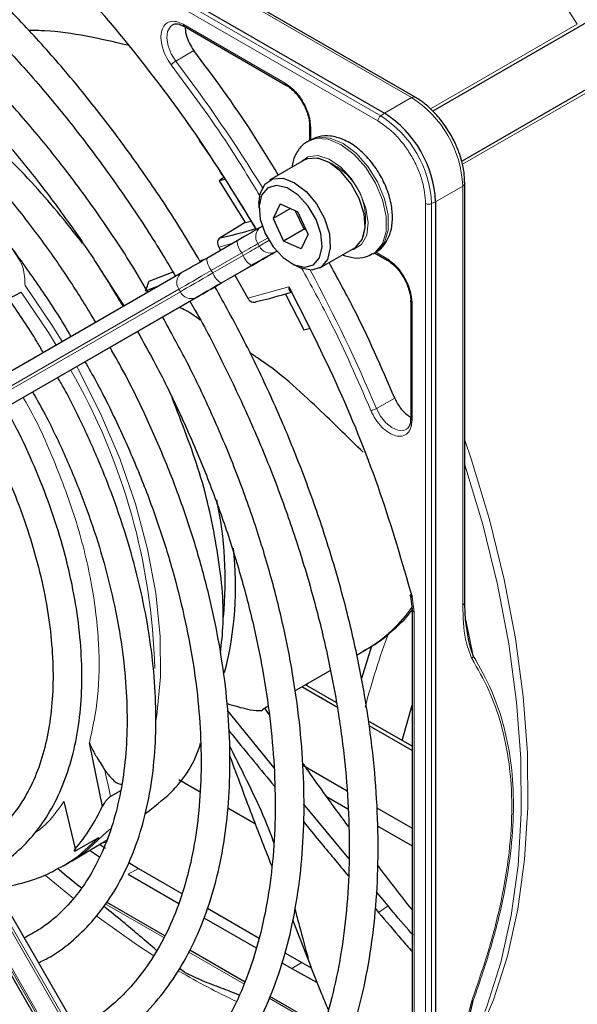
# Paper-space layout 'Blatt2' of a CAD drawing. Header units: millimetres. Extents: x 5 to 418, y 2 to 292.
# Tile 55 of 77: x 134 to 142, y 204 to 217. Entities that reach past the tile are written whole.
import ezdxf

# ---------------------------------------------------------------- set-up
doc = ezdxf.new("R2010")
doc.units = ezdxf.units.MM

psp = doc.layouts.new('Blatt2')

# ---------------------------------------------------------------- linework, layer by layer
at = {"color": 7, "linetype": 'Continuous', "lineweight": 18}
for p, q in [((139.331, 216.121), (123.761, 225.109)), ((139.293, 216.05), (123.722, 225.038)), ((134.733, 219.275), (139.759, 216.373)), ((136.597, 217.388), (138.006, 216.575)), ((140.019, 216.217), (142.053, 217.391)), ((136.743, 217.027), (136.493, 216.878)), ((142.495, 216.624), (140.462, 215.45)), ((139.759, 216.373), (139.383, 216.156)), ((139.383, 216.156), (139.331, 216.121)), ((138.364, 215.954), (138.364, 215.784)), ((140.09, 214.931), (140.466, 215.148)), ((140.466, 215.148), (140.466, 209.343)), ((139.953, 196.926), (139.953, 214.906)), ((140.034, 214.904), (140.09, 214.931)), ((140.034, 196.924), (140.034, 214.904)), ((137.271, 214.351), (137.089, 214.302)), ((137.764, 214.427), (137.63, 214.35)), ((137.63, 214.35), (137.65, 214.316)), ((137.65, 214.316), (137.784, 214.393)), ((137.406, 214.221), (136.985, 213.978)), ((137.005, 213.943), (137.426, 214.186)), ((137.426, 214.186), (137.406, 214.221)), ((137.89, 214.246), (137.868, 214.233)), ((139.259, 214.234), (139.406, 214.15)), ((137.542, 214.045), (137.122, 213.802)), ((136.985, 213.978), (137.005, 213.943)), ((137.49, 213.594), (138.059, 213.753)), ((136.537, 213.719), (131.741, 210.949)), ((131.761, 210.915), (136.557, 213.684)), ((136.557, 213.684), (136.537, 213.719)), ((136.774, 213.602), (131.978, 210.832)), ((139.764, 213.529), (139.764, 211.902)), ((139.271, 212.067), (139.524, 212.209)), ((139.765, 209.456), (139.793, 209.242)), ((139.793, 209.242), (139.793, 202.773)), ((140.511, 209.14), (140.613, 208.64)), ((131.978, 208.704), (136.774, 200.398)), ((136.802, 200.414), (132.006, 208.721)), ((131.741, 208.567), (136.537, 200.261)), ((136.557, 200.272), (131.761, 208.579)), ((135.535, 206.196), (135.591, 206.243)), ((134.688, 205.598), (135.079, 205.276)), ((135.976, 205.695), (135.835, 205.614)), ((136.327, 204.736), (135.517, 205.204)), ((139.301, 205.085), (139.432, 205.175)), ((137.436, 204.096), (136.674, 204.536)), ((138.239, 204.389), (138.098, 204.308)), ((138.392, 203.544), (137.785, 203.895))]:
    psp.add_line(p, q, dxfattribs=at)
at = {"color": 7, "linetype": 'Continuous', "lineweight": 25}
for p, q in [((123.813, 225.144), (139.383, 216.156)), ((139.809, 216.378), (134.782, 219.28)), ((143.47, 218.16), (140.051, 216.186)), ((140.452, 215.494), (143.87, 217.467)), ((136.609, 217.361), (138.018, 216.547)), ((138.347, 215.979), (138.347, 215.78)), ((138.355, 215.785), (138.326, 215.768)), ((138.271, 215.505), (137.79, 215.228)), ((137.16, 215.266), (137.095, 215.218)), ((137.177, 215.238), (137.095, 215.218)), ((137.095, 215.218), (137.456, 214.642)), ((140.496, 215.19), (140.496, 215.189)), ((140.496, 209.384), (140.496, 215.189)), ((137.645, 214.907), (137.645, 214.842)), ((137.938, 214.9), (137.84, 214.698)), ((137.938, 214.9), (138.181, 214.792)), ((140.09, 214.931), (140.09, 196.951)), ((138.081, 214.837), (137.84, 214.698)), ((138.269, 214.549), (138.148, 214.807)), ((138.327, 214.48), (138.181, 214.792)), ((137.456, 214.642), (137.106, 214.429)), ((137.456, 214.642), (137.537, 214.662)), ((137.668, 214.58), (137.69, 214.593)), ((137.84, 214.698), (137.986, 214.386)), ((138.285, 214.57), (138.269, 214.549)), ((138.269, 214.549), (137.986, 214.386)), ((138.327, 214.48), (138.229, 214.277)), ((138.301, 214.535), (138.269, 214.549)), ((136.922, 214.149), (137.342, 214.392)), ((137.089, 214.302), (137.113, 214.259)), ((138.229, 214.277), (137.986, 214.386)), ((138.49, 214.015), (138.971, 214.293)), ((139.226, 214.21), (139.255, 214.226)), ((139.247, 214.221), (139.418, 214.122)), ((137.127, 213.806), (137.548, 214.049)), ((138.083, 214.083), (138.14, 214.05)), ((131.778, 211.179), (136.574, 213.948)), ((135.78, 213.489), (135.435, 214.014)), ((136.453, 213.956), (136.122, 213.825)), ((137.31, 213.911), (137.49, 213.594)), ((136.076, 213.694), (136.267, 213.771)), ((132.006, 210.849), (136.802, 213.618)), ((134.178, 213.584), (134.352, 213.679)), ((138.01, 213.657), (138.266, 213.155)), ((139.747, 213.554), (139.747, 211.926)), ((138.266, 213.155), (138.341, 213.175)), ((139.745, 211.927), (139.745, 211.913)), ((139.741, 209.469), (139.764, 209.282)), ((139.764, 209.283), (139.764, 202.814)), ((136.868, 200.452), (132.072, 208.759)), ((138.997, 208.649), (139.13, 208.725)), ((139.205, 208.775), (139.064, 208.323)), ((139.105, 208.712), (139.13, 208.725)), ((131.712, 208.551), (136.508, 200.244)), ((138.143, 208.156), (138.632, 208.438)), ((138.725, 207.93), (138.238, 208.211)), ((138.715, 207.992), (138.288, 208.239)), ((138.31, 208.252), (138.31, 208.226)), ((137.699, 207.9), (137.77, 207.941)), ((137.787, 207.828), (137.728, 207.916)), ((137.855, 207.088), (137.214, 207.875)), ((139.764, 207.387), (139.162, 207.734)), ((139.764, 207.33), (139.173, 207.671)), ((135.477, 206.552), (135.298, 207.432)), ((136.827, 207.396), (136.839, 207.403)), ((138.252, 207.125), (138.865, 206.771)), ((136.535, 206.924), (136.832, 206.753)), ((135.726, 206.771), (135.589, 206.689)), ((138.582, 206.689), (138.877, 206.519)), ((134.945, 206.623), (135.101, 205.964)), ((137.213, 206.533), (137.597, 206.311)), ((138.889, 205.831), (138.264, 206.59)), ((139.276, 206.534), (139.764, 206.252)), ((139.289, 206.281), (139.764, 206.007)), ((135.121, 205.948), (135.43, 206.124)), ((135.06, 205.801), (135.542, 206.092)), ((135.438, 206.03), (135.52, 205.976)), ((135.3, 205.946), (135.437, 205.856)), ((134.939, 205.73), (134.889, 205.702)), ((134.939, 205.73), (135.023, 205.779)), ((135.023, 205.779), (135.06, 205.801)), ((135.843, 205.774), (135.976, 205.695)), ((135.835, 205.614), (136.534, 205.21)), ((135.976, 205.695), (136.579, 205.348)), ((135.188, 205.426), (135.166, 205.439)), ((139.432, 205.175), (139.272, 205.368)), ((136.341, 204.761), (135.534, 205.227)), ((136.933, 205.143), (137.649, 204.73)), ((139.254, 205.142), (139.301, 205.085)), ((136.884, 205.008), (137.606, 204.592)), ((137.447, 204.122), (136.687, 204.561)), ((138.005, 204.524), (138.239, 204.389)), ((137.961, 204.386), (138.098, 204.308)), ((138.239, 204.389), (138.369, 204.315)), ((136.618, 204.252), (136.543, 204.306)), ((136.618, 204.252), (136.625, 204.248)), ((138.098, 204.308), (138.443, 204.118)), ((138.533, 203.496), (137.796, 203.921)), ((140.557, 203.621), (140.613, 203.864))]:
    psp.add_line(p, q, dxfattribs=at)
at = {"color": 7, "linetype": 'Continuous', "lineweight": 18, "flags": 128}
for points in [[(142.053, 217.391), (141.559, 218.165), (141.034, 218.912), (140.481, 219.626), (139.903, 220.304), (139.303, 220.941), (138.686, 221.534), (138.055, 222.079), (137.413, 222.573), (136.765, 223.013), (136.115, 223.396), (135.466, 223.719), (134.969, 223.927)], [(136.493, 216.878), (136.43, 216.98), (136.387, 217.09), (136.371, 217.197), (136.381, 217.288), (136.418, 217.356), (136.456, 217.385)], [(138.33, 215.771), (138.438, 215.807), (138.603, 215.796), (138.782, 215.72), (138.961, 215.586), (139.125, 215.403), (139.26, 215.187), (139.357, 214.955), (139.407, 214.726), (139.406, 214.518), (139.354, 214.348), (139.256, 214.229), (139.223, 214.207)], [(139.255, 214.226), (139.285, 214.246), (139.383, 214.364), (139.434, 214.534), (139.435, 214.742), (139.385, 214.972), (139.288, 215.204), (139.153, 215.42), (138.989, 215.602), (138.811, 215.737), (138.632, 215.812), (138.467, 215.823), (138.355, 215.785)], [(138.915, 214.261), (138.953, 214.269), (139.067, 214.338), (139.137, 214.466), (139.158, 214.64), (139.127, 214.842), (139.048, 215.051), (138.928, 215.247), (138.779, 215.409), (138.618, 215.52), (138.459, 215.571), (138.32, 215.554), (138.215, 215.473)], [(137.63, 214.35), (137.609, 214.338), (137.586, 214.325), (137.56, 214.31), (137.532, 214.294), (137.503, 214.276), (137.471, 214.259), (137.439, 214.24), (137.406, 214.221)], [(137.426, 214.186), (137.459, 214.205), (137.491, 214.224), (137.523, 214.242), (137.552, 214.259), (137.58, 214.275), (137.606, 214.29), (137.629, 214.303), (137.65, 214.316)], [(136.985, 213.978), (136.919, 213.939), (136.854, 213.902), (136.792, 213.866), (136.733, 213.832), (136.677, 213.8), (136.626, 213.77), (136.579, 213.743), (136.537, 213.719)], [(136.557, 213.684), (136.599, 213.708), (136.646, 213.736), (136.697, 213.765), (136.753, 213.797), (136.812, 213.832), (136.874, 213.868), (136.939, 213.905), (137.005, 213.943)], [(134.922, 212.994), (134.792, 213.203), (134.406, 213.768)], [(134.352, 213.679), (134.73, 213.119), (134.837, 212.945)], [(136.219, 207.732), (136.232, 207.817), (136.282, 208.347), (136.277, 208.913), (136.216, 209.506), (136.102, 210.118), (135.935, 210.743), (135.717, 211.372), (135.452, 211.997), (135.142, 212.61), (135.122, 212.648)], [(139.691, 211.781), (139.647, 211.763), (139.57, 211.765), (139.486, 211.801), (139.402, 211.869), (139.328, 211.961), (139.271, 212.067)], [(140.496, 211.627), (140.583, 211.367), (140.836, 210.529), (141.041, 209.698), (141.197, 208.878), (141.304, 208.076), (141.361, 207.295), (141.367, 206.54), (141.323, 205.816), (141.229, 205.128), (141.085, 204.478), (140.892, 203.872), (140.651, 203.313), (140.495, 203.02)], [(140.773, 203.712), (140.8, 203.783), (140.993, 204.391), (141.138, 205.042), (141.232, 205.733), (141.277, 206.459), (141.27, 207.216), (141.213, 207.999), (141.106, 208.805), (140.949, 209.626), (140.743, 210.46), (140.496, 211.283)], [(135.43, 206.124), (135.136, 205.859), (134.939, 205.73)], [(135.06, 205.801), (135.238, 205.922), (135.535, 206.196)], [(135.54, 206.06), (135.458, 206.04), (135.454, 206.039)], [(135.403, 205.027), (135.948, 204.641), (136.188, 204.485)]]:
    psp.add_lwpolyline(points, dxfattribs=at)
at = {"color": 7, "linetype": 'Continuous', "lineweight": 25, "flags": 128}
for points in [[(139.809, 216.378), (139.809, 216.378), (139.811, 216.377)], [(139.075, 214.409), (139.114, 214.569), (139.1, 214.764), (139.034, 214.974), (138.924, 215.176), (138.78, 215.348), (138.619, 215.472), (138.459, 215.533), (138.316, 215.525), (138.271, 215.505)], [(137.645, 214.907), (137.66, 215.038), (137.725, 215.173), (137.835, 215.248), (137.978, 215.255), (138.139, 215.194), (138.299, 215.071), (138.443, 214.899), (138.554, 214.697), (138.62, 214.487), (138.633, 214.291), (138.594, 214.131), (138.594, 214.131)], [(138.485, 214.155), (138.521, 214.305), (138.504, 214.49), (138.436, 214.686), (138.326, 214.871), (138.186, 215.022), (138.034, 215.121), (137.888, 215.155), (137.766, 215.121), (137.682, 215.023), (137.646, 214.873), (137.663, 214.688), (137.731, 214.491), (137.841, 214.307), (137.981, 214.156), (138.133, 214.057), (138.279, 214.023), (138.401, 214.057), (138.485, 214.155)], [(137.342, 214.392), (137.39, 214.42), (137.437, 214.447), (137.482, 214.473), (137.525, 214.497), (137.566, 214.521), (137.603, 214.542), (137.637, 214.562), (137.668, 214.58)], [(138.971, 214.293), (138.986, 214.302), (139.075, 214.409)], [(137.868, 214.233), (137.837, 214.216), (137.803, 214.196), (137.766, 214.174), (137.725, 214.151), (137.682, 214.126), (137.637, 214.1), (137.59, 214.073), (137.542, 214.045)], [(137.548, 214.049), (137.6, 214.078), (137.65, 214.107), (137.698, 214.135), (137.744, 214.162), (137.787, 214.187), (137.827, 214.21), (137.863, 214.231), (137.896, 214.249)], [(136.574, 213.948), (136.606, 213.967), (136.643, 213.988), (136.683, 214.011), (136.726, 214.036), (136.772, 214.062), (136.82, 214.09), (136.87, 214.119), (136.922, 214.149)], [(138.594, 214.131), (138.505, 214.025), (138.377, 213.983), (138.223, 214.01), (138.14, 214.05)], [(137.122, 213.802), (137.07, 213.773), (137.02, 213.744), (136.972, 213.716), (136.926, 213.69), (136.883, 213.665), (136.843, 213.642), (136.806, 213.621), (136.774, 213.602)], [(136.802, 213.618), (136.833, 213.636), (136.867, 213.655), (136.904, 213.677), (136.944, 213.7), (136.987, 213.725), (137.033, 213.751), (137.079, 213.778), (137.127, 213.806)], [(139.63, 207.464), (139.704, 207.744), (139.764, 207.954)]]:
    psp.add_lwpolyline(points, dxfattribs=at)
at = {"color": 7, "linetype": 'Continuous', "lineweight": 18}
for centre, radius, start, end in [((118.901, 203.531), 22.082, 31.6747, 37.1862), ((139.789, 216.332), 0.0503, 65.6929, 125.6176), ((138.931, 215.078), 1.537, 2.6055, 57.3945), ((139.386, 216.045), 0.0932, 125.6892, 177.1989), ((138.509, 214.834), 1.527, 2.6055, 57.3945), ((138.252, 214.686), 0.869, 342.0934, 77.9013), ((140.446, 215.194), 0.0503, 294.3747, 354.3052), ((139.996, 214.989), 0.0932, 242.8052, 294.3071), ((137.766, 214.446), 0.166, 126.3512, 215.1851), ((137.634, 214.403), 0.292, 182.2032, 218.6037), ((137.801, 214.385), 0.166, 204.8163, 293.6431), ((137.698, 214.293), 0.292, 201.4008, 237.7898), ((137.214, 214.16), 0.292, 182.2032, 218.6037), ((136.672, 213.814), 0.166, 126.3512, 215.1851), ((137.277, 214.05), 0.292, 201.4008, 237.7898), ((118.915, 203.504), 22.083, 22.8139, 28.326), ((136.707, 213.754), 0.166, 204.8163, 293.6431), ((127.475, 208.238), 8.73, 1.4751, 29.9716), ((140.446, 209.389), 0.0503, 294.3747, 354.3052), ((138.13, 210.435), 1.98, 300.313, 325.9586), ((150.365, 204.938), 11.641, 159.7667, 165.1204), ((160.223, 212.03), 25.206, 191.3822, 192.2327), ((141.74, 213.144), 10.285, 239.6127, 244.6357)]:
    psp.add_arc(centre, radius, start, end, dxfattribs=at)
at = {"color": 7, "linetype": 'Continuous', "lineweight": 25}
for centre, radius, start, end in [((138.555, 214.861), 1.537, 2.6055, 57.3945), ((119.366, 203.787), 21.179, 30.5271, 34.486), ((135.636, 221.079), 6.81, 282.4633, 286.7719), ((135.973, 220.482), 7.126, 283.2527, 287.311), ((131.692, 209.683), 5.485, 354.6955, 11.7507), ((132.57, 209.606), 4.752, 345.3744, 6.3356), ((133.146, 207.624), 2.565, 319.6629, 335.3009)]:
    psp.add_arc(centre, radius, start, end, dxfattribs=at)
for points, knots in [([(136.833, 214.098), (136.749, 214.241), (136.522, 214.628), (136.117, 215.237), (135.625, 215.922), (135.108, 216.576), (134.568, 217.198), (134.01, 217.783), (133.436, 218.328), (132.849, 218.832), (132.252, 219.289), (131.649, 219.699), (131.042, 220.058), (130.435, 220.365), (129.832, 220.618), (129.234, 220.815), (128.647, 220.954), (128.073, 221.036), (127.516, 221.058), (126.979, 221.022), (126.466, 220.928), (125.98, 220.773), (125.6, 220.609), (125.395, 220.477), (125.331, 220.436)], [0, 0, 0, 0, 0.027836, 0.075404, 0.122977, 0.170555, 0.218143, 0.265742, 0.313355, 0.360985, 0.408634, 0.456301, 0.503986, 0.551687, 0.599395, 0.647094, 0.694763, 0.742373, 0.789887, 0.837268, 0.884487, 0.931535, 0.978434, 1, 1, 1, 1]), ([(125.531, 220.089), (125.587, 220.127), (125.777, 220.25), (126.131, 220.403), (126.591, 220.547), (127.079, 220.631), (127.59, 220.659), (128.12, 220.629), (128.668, 220.542), (129.23, 220.399), (129.802, 220.201), (130.383, 219.947), (130.969, 219.641), (131.555, 219.283), (132.14, 218.875), (132.719, 218.42), (133.29, 217.92), (133.848, 217.378), (134.391, 216.797), (134.915, 216.18), (135.418, 215.531), (135.895, 214.852), (136.252, 214.306), (136.439, 213.981), (136.487, 213.898)], [0, 0, 0, 0, 0.02099, 0.069851, 0.118688, 0.167389, 0.215899, 0.264215, 0.312366, 0.360395, 0.408346, 0.456251, 0.504137, 0.552018, 0.599903, 0.6478, 0.695711, 0.743637, 0.791578, 0.839533, 0.887498, 0.935471, 0.983451, 1, 1, 1, 1]), ([(136.108, 213.679), (136.021, 213.826), (135.799, 214.201), (135.408, 214.78), (134.943, 215.414), (134.452, 216.016), (133.941, 216.584), (133.411, 217.114), (132.868, 217.604), (132.313, 218.049), (131.75, 218.447), (131.183, 218.796), (130.615, 219.092), (130.049, 219.334), (129.49, 219.521), (128.94, 219.65), (128.403, 219.721), (127.884, 219.733), (127.386, 219.685), (126.911, 219.581), (126.468, 219.412), (126.181, 219.279), (126.053, 219.187), (126.052, 219.187)], [0, 0, 0, 0, 0.032875, 0.083822, 0.134775, 0.185738, 0.236713, 0.287705, 0.338718, 0.389753, 0.440814, 0.491899, 0.543005, 0.594125, 0.645237, 0.696311, 0.747305, 0.798171, 0.848856, 0.899324, 0.949573, 0.99965, 1, 1, 1, 1]), ([(126.256, 218.833), (126.324, 218.877), (126.515, 219), (126.864, 219.142), (127.298, 219.264), (127.759, 219.325), (128.241, 219.33), (128.743, 219.278), (129.259, 219.169), (129.789, 219.004), (130.327, 218.784), (130.872, 218.511), (131.418, 218.186), (131.963, 217.811), (132.503, 217.388), (133.034, 216.92), (133.552, 216.411), (134.055, 215.863), (134.539, 215.28), (135, 214.665), (135.411, 214.065), (135.654, 213.661), (135.763, 213.48)], [0, 0, 0, 0, 0.02882, 0.081368, 0.133858, 0.186143, 0.238166, 0.289941, 0.341521, 0.392971, 0.444344, 0.49568, 0.547008, 0.598338, 0.649681, 0.701044, 0.752426, 0.803828, 0.855246, 0.906678, 0.95812, 1, 1, 1, 1]), ([(137.602, 214.56), (137.391, 214.906), (136.947, 215.635), (136.189, 216.681), (135.362, 217.7), (134.773, 218.308), (134.48, 218.611)], [0, 0, 0, 0, 0.23192, 0.488446, 0.744971, 1, 1, 1, 1]), ([(135.385, 213.261), (135.276, 213.441), (135.04, 213.83), (134.641, 214.401), (134.2, 214.974), (133.735, 215.515), (133.252, 216.019), (132.752, 216.484), (132.241, 216.905), (131.72, 217.279), (131.195, 217.605), (130.669, 217.878), (130.145, 218.096), (129.627, 218.259), (129.12, 218.363), (128.628, 218.409), (128.154, 218.396), (127.702, 218.324), (127.279, 218.19), (126.97, 218.056), (126.815, 217.949), (126.78, 217.925)], [0, 0, 0, 0, 0.047335, 0.102503, 0.157679, 0.212871, 0.268083, 0.323322, 0.378591, 0.433894, 0.489232, 0.544601, 0.599988, 0.65536, 0.710671, 0.765857, 0.820841, 0.875554, 0.929964, 0.984107, 1, 1, 1, 1]), ([(126.979, 217.58), (127.076, 217.638), (127.287, 217.766), (127.652, 217.896), (128.061, 217.983), (128.496, 218.011), (128.951, 217.983), (129.422, 217.897), (129.907, 217.756), (130.401, 217.56), (130.902, 217.31), (131.404, 217.008), (131.906, 216.657), (132.401, 216.259), (132.887, 215.816), (133.36, 215.332), (133.815, 214.812), (134.251, 214.258), (134.658, 213.674), (134.922, 213.273), (135.04, 213.063), (135.04, 213.062)], [0, 0, 0, 0, 0.047732, 0.104951, 0.162001, 0.218715, 0.275061, 0.331102, 0.386935, 0.442647, 0.498302, 0.553942, 0.609585, 0.665249, 0.720938, 0.776655, 0.832397, 0.88816, 0.943939, 0.999729, 1, 1, 1, 1]), ([(135.826, 217.098), (135.444, 217.188), (134.987, 217.294), (134.532, 217.303), (134.458, 217.304)], [0, 0, 0, 0, 0.836432, 1, 1, 1, 1]), ([(136.458, 217.381), (136.465, 217.386), (136.485, 217.399), (136.537, 217.395), (136.587, 217.371), (136.609, 217.36)], [0, 0, 0, 0, 0.2164, 0.647017, 1, 1, 1, 1]), ([(136.628, 217.349), (136.627, 217.343), (136.622, 217.308), (136.639, 217.229), (136.678, 217.122), (136.721, 217.058), (136.743, 217.027)], [0, 0, 0, 0, 0.0689237, 0.3792825, 0.6896412, 1, 1, 1, 1]), ([(134.658, 212.842), (134.629, 212.893), (134.488, 213.137), (134.206, 213.555), (133.813, 214.088), (133.394, 214.589), (132.956, 215.055), (132.501, 215.481), (132.034, 215.863), (131.559, 216.199), (131.078, 216.485), (130.597, 216.719), (130.12, 216.897), (129.651, 217.017), (129.194, 217.079), (128.755, 217.081), (128.336, 217.025), (127.946, 216.906), (127.668, 216.786), (127.532, 216.689), (127.505, 216.67)], [0, 0, 0, 0, 0.0159769, 0.076619, 0.137271, 0.197942, 0.2586412, 0.3193773, 0.3801581, 0.4409891, 0.5018709, 0.5627956, 0.6237359, 0.6846297, 0.74539, 0.8059018, 0.8660482, 0.9257629, 0.9850862, 1, 1, 1, 1]), ([(137.915, 215.3), (137.794, 215.5), (137.431, 216.099), (137.018, 216.656), (136.743, 217.027)], [0, 0, 0, 0, 0.333109, 1, 1, 1, 1]), ([(135.203, 214.357), (134.971, 214.647), (134.497, 215.241), (133.694, 215.985), (133.132, 216.348), (132.851, 216.529)], [0, 0, 0, 0, 0.322443, 0.661221, 1, 1, 1, 1]), ([(138.018, 216.547), (138.022, 216.546), (138.03, 216.542), (138.04, 216.547), (138.046, 216.549)], [0, 0, 0, 0, 0.482293, 1, 1, 1, 1]), ([(138.021, 216.544), (138.042, 216.532), (138.083, 216.505), (138.15, 216.441), (138.207, 216.371), (138.239, 216.32), (138.25, 216.301)], [0, 0, 0, 0, 0.2443032, 0.5008541, 0.825035, 1, 1, 1, 1]), ([(140.296, 215.866), (140.251, 215.938), (140.187, 216.038), (140.076, 216.166), (139.978, 216.26), (139.883, 216.336), (139.825, 216.366), (139.809, 216.375)], [0, 0, 0, 0, 0.3356827, 0.4702489, 0.69001, 0.912206, 1, 1, 1, 1]), ([(138.25, 216.301), (138.275, 216.251), (138.311, 216.18), (138.337, 216.078), (138.348, 216.015), (138.345, 215.979), (138.345, 215.969)], [0, 0, 0, 0, 0.440805, 0.613959, 0.88685, 1, 1, 1, 1]), ([(138.347, 215.978), (138.347, 215.982), (138.349, 215.991), (138.357, 215.998), (138.362, 216.001)], [0, 0, 0, 0, 0.482332, 1, 1, 1, 1]), ([(139.249, 214.229), (139.263, 214.235), (139.326, 214.262), (139.407, 214.362), (139.477, 214.514), (139.501, 214.699), (139.481, 214.907), (139.414, 215.128), (139.305, 215.342), (139.163, 215.535), (138.994, 215.693), (138.815, 215.799), (138.638, 215.847), (138.479, 215.844), (138.394, 215.8), (138.355, 215.78)], [0, 0, 0, 0, 0.020926, 0.097604, 0.173528, 0.254016, 0.339975, 0.427864, 0.515563, 0.603442, 0.692189, 0.782724, 0.863809, 0.939448, 1, 1, 1, 1]), ([(140.493, 215.19), (140.492, 215.24), (140.49, 215.335), (140.458, 215.481), (140.412, 215.626), (140.358, 215.754), (140.313, 215.835), (140.296, 215.866)], [0, 0, 0, 0, 0.229884, 0.443951, 0.63112, 0.859055, 1, 1, 1, 1]), ([(138.333, 215.767), (138.323, 215.763), (138.262, 215.738), (138.183, 215.642), (138.117, 215.523), (138.107, 215.437), (138.103, 215.409)], [0, 0, 0, 0, 0.077899, 0.451637, 0.81994, 1, 1, 1, 1]), ([(137.106, 214.429), (137.098, 214.423), (137.081, 214.409), (137.07, 214.376), (137.072, 214.337), (137.083, 214.314), (137.089, 214.302)], [0, 0, 0, 0, 0.243701, 0.495029, 0.749466, 1, 1, 1, 1]), ([(138.798, 214.193), (138.852, 214.177), (138.96, 214.144), (139.108, 214.152), (139.186, 214.195), (139.218, 214.212)], [0, 0, 0, 0, 0.375834, 0.748477, 1, 1, 1, 1]), ([(136.889, 214.13), (136.884, 214.128), (136.864, 214.119), (136.843, 214.112), (136.828, 214.106)], [0, 0, 0, 0, 0.264203, 1, 1, 1, 1]), ([(139.524, 212.209), (139.341, 212.633), (139.065, 213.269), (138.728, 213.883), (138.615, 214.088)], [0, 0, 0, 0, 0.6667924, 1, 1, 1, 1]), ([(139.418, 214.122), (139.422, 214.121), (139.43, 214.117), (139.441, 214.122), (139.446, 214.124)], [0, 0, 0, 0, 0.482292, 1, 1, 1, 1]), ([(139.421, 214.119), (139.442, 214.107), (139.483, 214.08), (139.55, 214.016), (139.607, 213.946), (139.639, 213.895), (139.65, 213.876)], [0, 0, 0, 0, 0.244302, 0.500853, 0.825035, 1, 1, 1, 1]), ([(136.076, 213.694), (136.082, 213.71), (136.097, 213.754), (136.112, 213.798), (136.122, 213.825)], [0, 0, 0, 0, 0.37225, 1, 1, 1, 1]), ([(136.773, 200.616), (136.796, 200.627), (136.969, 200.71), (137.263, 200.918), (137.65, 201.241), (137.998, 201.621), (138.308, 202.048), (138.579, 202.523), (138.809, 203.043), (138.996, 203.605), (139.139, 204.205), (139.238, 204.841), (139.292, 205.509), (139.3, 206.205), (139.263, 206.925), (139.181, 207.664), (139.055, 208.419), (138.885, 209.186), (138.672, 209.961), (138.418, 210.739), (138.124, 211.516), (137.791, 212.287), (137.431, 213.036), (137.165, 213.519), (137.036, 213.753)], [0, 0, 0, 0, 0.007022, 0.053817, 0.1006, 0.147436, 0.194392, 0.241503, 0.288773, 0.336184, 0.383702, 0.431293, 0.478928, 0.526583, 0.57424, 0.62189, 0.669527, 0.71715, 0.764759, 0.812355, 0.859941, 0.907518, 0.955089, 1, 1, 1, 1]), ([(138.059, 213.753), (138.059, 213.741), (138.058, 213.721), (138.066, 213.698), (138.076, 213.684), (138.087, 213.681), (138.093, 213.68)], [0, 0, 0, 0, 0.336127, 0.560864, 0.79606, 1, 1, 1, 1]), ([(138.059, 213.753), (138.296, 213.284), (138.771, 212.345), (139.346, 210.897), (139.626, 209.936), (139.765, 209.456)], [0, 0, 0, 0, 0.333214, 0.666775, 1, 1, 1, 1]), ([(139.65, 213.876), (139.675, 213.826), (139.711, 213.755), (139.737, 213.653), (139.748, 213.59), (139.745, 213.554), (139.745, 213.544)], [0, 0, 0, 0, 0.440805, 0.61396, 0.88685, 1, 1, 1, 1]), ([(136.688, 213.552), (136.713, 213.51), (136.879, 213.227), (137.155, 212.687), (137.511, 211.937), (137.828, 211.177), (138.107, 210.415), (138.345, 209.653), (138.543, 208.897), (138.698, 208.151), (138.81, 207.419), (138.878, 206.705), (138.902, 206.014), (138.882, 205.35), (138.818, 204.716), (138.712, 204.116), (138.563, 203.553), (138.372, 203.031), (138.142, 202.551), (137.872, 202.117), (137.565, 201.73), (137.221, 201.395), (136.89, 201.137), (136.662, 201.014), (136.572, 200.966)], [0, 0, 0, 0, 0.008469, 0.056451, 0.10443, 0.152403, 0.200367, 0.248319, 0.296256, 0.344176, 0.392077, 0.439959, 0.487821, 0.535666, 0.5835, 0.631333, 0.679178, 0.72706, 0.775013, 0.82308, 0.871307, 0.919731, 0.968362, 1, 1, 1, 1]), ([(137.49, 213.594), (137.497, 213.583), (137.511, 213.562), (137.543, 213.542), (137.577, 213.534), (137.597, 213.542), (137.607, 213.546)], [0, 0, 0, 0, 0.250494, 0.503104, 0.754115, 1, 1, 1, 1]), ([(139.747, 213.553), (139.747, 213.557), (139.749, 213.566), (139.757, 213.573), (139.762, 213.576)], [0, 0, 0, 0, 0.482335, 1, 1, 1, 1]), ([(136.833, 213.29), (136.769, 213.337), (136.679, 213.404), (136.573, 213.453), (136.541, 213.467)], [0, 0, 0, 0, 0.705951, 1, 1, 1, 1]), ([(136.048, 201.872), (136.165, 201.938), (136.417, 202.081), (136.765, 202.367), (137.097, 202.712), (137.391, 203.109), (137.646, 203.552), (137.859, 204.04), (138.03, 204.57), (138.156, 205.139), (138.238, 205.742), (138.275, 206.376), (138.266, 207.036), (138.212, 207.718), (138.113, 208.418), (137.97, 209.131), (137.784, 209.854), (137.556, 210.58), (137.288, 211.307), (136.98, 212.029), (136.656, 212.707), (136.419, 213.136), (136.31, 213.334)], [0, 0, 0, 0, 0.0428388, 0.0928269, 0.1428555, 0.1930222, 0.2433853, 0.2939563, 0.34471, 0.395602, 0.4465849, 0.4976182, 0.5486722, 0.5997233, 0.6507613, 0.7017819, 0.7527842, 0.8037694, 0.8547399, 0.9056985, 0.9566489, 1, 1, 1, 1]), ([(135.962, 213.133), (136.047, 212.981), (136.26, 212.602), (136.562, 211.98), (136.87, 211.274), (137.138, 210.564), (137.367, 209.853), (137.555, 209.148), (137.7, 208.452), (137.803, 207.771), (137.861, 207.109), (137.876, 206.47), (137.847, 205.859), (137.774, 205.279), (137.659, 204.734), (137.502, 204.229), (137.304, 203.765), (137.068, 203.346), (136.794, 202.973), (136.482, 202.651), (136.171, 202.398), (135.952, 202.278), (135.86, 202.228)], [0, 0, 0, 0, 0.034641, 0.086177, 0.137706, 0.189224, 0.240727, 0.292212, 0.343673, 0.39511, 0.44652, 0.497904, 0.549267, 0.600618, 0.651971, 0.70335, 0.754795, 0.806361, 0.858115, 0.910117, 0.962397, 1, 1, 1, 1]), ([(135.321, 203.131), (135.401, 203.173), (135.609, 203.282), (135.909, 203.519), (136.221, 203.834), (136.494, 204.201), (136.728, 204.614), (136.921, 205.071), (137.071, 205.57), (137.176, 206.106), (137.236, 206.676), (137.251, 207.274), (137.22, 207.897), (137.144, 208.539), (137.024, 209.196), (136.86, 209.863), (136.654, 210.535), (136.408, 211.207), (136.121, 211.874), (135.847, 212.446), (135.655, 212.786), (135.583, 212.914)], [0, 0, 0, 0, 0.033446, 0.087411, 0.141399, 0.195552, 0.249964, 0.304656, 0.359593, 0.414709, 0.469936, 0.525219, 0.580517, 0.635803, 0.691067, 0.746307, 0.801523, 0.856719, 0.911899, 0.967067, 1, 1, 1, 1]), ([(139.086, 211.461), (138.898, 211.645), (138.479, 212.057), (137.95, 212.554), (137.567, 212.805), (137.519, 212.836)], [0, 0, 0, 0, 0.415637, 0.927317, 1, 1, 1, 1]), ([(135.236, 212.714), (135.288, 212.623), (135.459, 212.324), (135.714, 211.801), (135.999, 211.151), (136.244, 210.496), (136.45, 209.842), (136.614, 209.194), (136.736, 208.557), (136.815, 207.936), (136.849, 207.337), (136.84, 206.763), (136.788, 206.219), (136.692, 205.71), (136.556, 205.239), (136.378, 204.809), (136.162, 204.424), (135.909, 204.085), (135.618, 203.797), (135.355, 203.593), (135.178, 203.506), (135.121, 203.478)], [0, 0, 0, 0, 0.024429, 0.080222, 0.136006, 0.191775, 0.247522, 0.303242, 0.358931, 0.414583, 0.470198, 0.525779, 0.581336, 0.636887, 0.69246, 0.748108, 0.803911, 0.859965, 0.916367, 0.973159, 1, 1, 1, 1]), ([(134.596, 204.388), (134.65, 204.414), (134.824, 204.499), (135.083, 204.7), (135.37, 204.986), (135.618, 205.324), (135.826, 205.708), (135.992, 206.135), (136.115, 206.603), (136.193, 207.107), (136.225, 207.642), (136.212, 208.203), (136.153, 208.785), (136.05, 209.383), (135.903, 209.991), (135.713, 210.604), (135.484, 211.216), (135.214, 211.822), (135.004, 212.25), (134.875, 212.469), (134.86, 212.496)], [0, 0, 0, 0, 0.026837, 0.085914, 0.144995, 0.204288, 0.263944, 0.323998, 0.384387, 0.44501, 0.505762, 0.566569, 0.627372, 0.688147, 0.748889, 0.809596, 0.870275, 0.930931, 0.991574, 1, 1, 1, 1]), ([(134.511, 212.295), (134.569, 212.192), (134.734, 211.899), (134.968, 211.401), (135.214, 210.81), (135.419, 210.216), (135.585, 209.626), (135.707, 209.045), (135.787, 208.479), (135.824, 207.933), (135.816, 207.413), (135.766, 206.924), (135.673, 206.471), (135.539, 206.056), (135.366, 205.684), (135.155, 205.357), (134.907, 205.08), (134.655, 204.868), (134.473, 204.773), (134.397, 204.733)], [0, 0, 0, 0, 0.033602, 0.09506, 0.156501, 0.217917, 0.279296, 0.340631, 0.401915, 0.463142, 0.524317, 0.585455, 0.646584, 0.707751, 0.769051, 0.830622, 0.892629, 0.955206, 1, 1, 1, 1]), ([(137.112, 208.678), (137.127, 208.812), (137.178, 209.248), (137.085, 210.096), (136.859, 211.156), (136.578, 211.866), (136.442, 212.213)], [0, 0, 0, 0, 0.130301, 0.424564, 0.718826, 1, 1, 1, 1]), ([(133.871, 205.644), (133.913, 205.663), (134.063, 205.732), (134.289, 205.908), (134.545, 206.168), (134.759, 206.48), (134.934, 206.836), (135.066, 207.235), (135.154, 207.671), (135.197, 208.141), (135.193, 208.639), (135.144, 209.158), (135.05, 209.693), (134.912, 210.237), (134.733, 210.784), (134.512, 211.329), (134.311, 211.762), (134.172, 212.006), (134.132, 212.076)], [0, 0, 0, 0, 0.025432, 0.09144, 0.157422, 0.22372, 0.290583, 0.358045, 0.425981, 0.494211, 0.562575, 0.63096, 0.699308, 0.767604, 0.835849, 0.904052, 0.972225, 1, 1, 1, 1]), ([(133.788, 211.877), (133.799, 211.858), (133.907, 211.673), (134.082, 211.307), (134.306, 210.785), (134.488, 210.259), (134.63, 209.737), (134.73, 209.226), (134.787, 208.732), (134.8, 208.261), (134.77, 207.819), (134.698, 207.412), (134.585, 207.043), (134.434, 206.717), (134.246, 206.436), (134.021, 206.206), (133.829, 206.057), (133.701, 206.003), (133.671, 205.99)], [0, 0, 0, 0, 0.0079873, 0.0772711, 0.1465325, 0.2157534, 0.2849163, 0.3540048, 0.4230063, 0.4919164, 0.5607476, 0.6295436, 0.6983637, 0.7673569, 0.8367647, 0.9068973, 0.9779929, 1, 1, 1, 1]), ([(139.745, 211.913), (139.745, 211.902), (139.744, 211.869), (139.729, 211.826), (139.711, 211.793), (139.694, 211.786), (139.689, 211.784)], [0, 0, 0, 0, 0.158696, 0.485398, 0.839612, 1, 1, 1, 1]), ([(139.747, 211.926), (139.747, 211.93), (139.749, 211.939), (139.757, 211.946), (139.762, 211.949)], [0, 0, 0, 0, 0.482341, 1, 1, 1, 1]), ([(140.545, 208.874), (140.532, 208.95), (140.502, 209.112), (140.498, 209.29), (140.496, 209.384)], [0, 0, 0, 0, 0.4701422, 1, 1, 1, 1]), ([(139.099, 208.714), (139.122, 208.725), (139.259, 208.791), (139.479, 208.971), (139.677, 209.151), (139.759, 209.268), (139.764, 209.275)], [0, 0, 0, 0, 0.090266, 0.521107, 0.972627, 1, 1, 1, 1]), ([(140.613, 208.64), (140.602, 208.669), (140.579, 208.73), (140.559, 208.811), (140.549, 208.861), (140.546, 208.876)], [0, 0, 0, 0, 0.406436, 0.822172, 1, 1, 1, 1]), ([(134.736, 203.314), (134.672, 203.291), (134.481, 203.221), (134.131, 203.167), (133.693, 203.148), (133.235, 203.188), (132.76, 203.285), (132.273, 203.437), (131.786, 203.641), (131.44, 203.82), (131.173, 203.972), (130.897, 204.139), (130.475, 204.426), (129.978, 204.815), (129.489, 205.249), (129.014, 205.725), (128.555, 206.238), (128.115, 206.785), (127.701, 207.364), (127.409, 207.803), (127.266, 208.054), (127.242, 208.097)], [0, 0, 0, 0, 0.031219, 0.093709, 0.155812, 0.217519, 0.278913, 0.340099, 0.401169, 0.458925, 0.466609, 0.498605, 0.559596, 0.620625, 0.681681, 0.742768, 0.803883, 0.865022, 0.92618, 0.987351, 1, 1, 1, 1]), ([(126.897, 207.898), (126.948, 207.81), (127.122, 207.51), (127.452, 207.02), (127.881, 206.433), (128.336, 205.878), (128.812, 205.357), (129.305, 204.874), (129.811, 204.434), (130.328, 204.038), (130.739, 203.765), (131.069, 203.569), (131.4, 203.387), (131.843, 203.177), (132.364, 202.983), (132.878, 202.846), (133.379, 202.767), (133.864, 202.747), (134.327, 202.789), (134.687, 202.861), (134.882, 202.938), (134.94, 202.961)], [0, 0, 0, 0, 0.024893, 0.0846812, 0.1444768, 0.2042859, 0.2641149, 0.3239696, 0.3838555, 0.443777, 0.5037362, 0.5251768, 0.5567848, 0.6167854, 0.676812, 0.7368027, 0.796699, 0.8564237, 0.9158939, 0.9750476, 1, 1, 1, 1]), ([(137.204, 207.977), (137.302, 207.948), (137.534, 207.881), (137.7, 207.871), (137.698, 207.901), (137.698, 207.902)], [0, 0, 0, 0, 0.417121, 0.979344, 1, 1, 1, 1]), ([(135.466, 202.05), (135.424, 202.032), (135.247, 201.958), (134.904, 201.883), (134.442, 201.827), (133.955, 201.833), (133.451, 201.895), (132.932, 202.013), (132.401, 202.187), (131.87, 202.412), (131.482, 202.612), (131.179, 202.784), (130.867, 202.972), (130.408, 203.281), (129.867, 203.696), (129.334, 204.156), (128.813, 204.659), (128.307, 205.201), (127.82, 205.778), (127.355, 206.388), (126.915, 207.02), (126.647, 207.459), (126.514, 207.677)], [0, 0, 0, 0, 0.017316, 0.07398, 0.130407, 0.186548, 0.242429, 0.298112, 0.353664, 0.409142, 0.461634, 0.472322, 0.501413, 0.556837, 0.61229, 0.667762, 0.723255, 0.77877, 0.834303, 0.889852, 0.945412, 1, 1, 1, 1]), ([(126.17, 207.478), (126.199, 207.428), (126.359, 207.147), (126.681, 206.656), (127.134, 206.01), (127.616, 205.395), (128.118, 204.812), (128.64, 204.265), (129.178, 203.758), (129.729, 203.293), (130.288, 202.875), (130.727, 202.588), (131.078, 202.38), (131.428, 202.186), (131.906, 201.956), (132.47, 201.737), (133.026, 201.575), (133.57, 201.471), (134.1, 201.425), (134.611, 201.438), (135.098, 201.513), (135.451, 201.602), (135.632, 201.682), (135.669, 201.698)], [0, 0, 0, 0, 0.011961, 0.066529, 0.121102, 0.175682, 0.230275, 0.284884, 0.339513, 0.394165, 0.448844, 0.503549, 0.521416, 0.550246, 0.604978, 0.659732, 0.714464, 0.769138, 0.823706, 0.878111, 0.932303, 0.986256, 1, 1, 1, 1]), ([(137.227, 207.605), (137.247, 207.58), (137.458, 207.321), (137.669, 207.064), (137.861, 206.832)], [0, 0, 0, 0, 0.096797, 1, 1, 1, 1]), ([(135.298, 207.432), (135.314, 207.396), (135.34, 207.336), (135.378, 207.269), (135.434, 207.175), (135.477, 207.11), (135.513, 207.055)], [0, 0, 0, 0, 0.259433, 0.424802, 0.511819, 1, 1, 1, 1]), ([(136.066, 206.45), (136.188, 206.543), (136.495, 206.776), (136.746, 207.128), (136.832, 207.41), (136.837, 207.428)], [0, 0, 0, 0, 0.386238, 0.962194, 1, 1, 1, 1]), ([(137.238, 207.389), (137.296, 207.273), (137.526, 206.82), (137.735, 206.374), (137.845, 206.064), (137.849, 206.055)], [0, 0, 0, 0, 0.248467, 0.977657, 1, 1, 1, 1]), ([(136.193, 200.79), (136.124, 200.761), (135.909, 200.67), (135.517, 200.577), (135.022, 200.51), (134.504, 200.504), (133.967, 200.553), (133.414, 200.66), (132.848, 200.823), (132.272, 201.041), (131.734, 201.292), (131.287, 201.535), (130.839, 201.804), (130.346, 202.133), (129.765, 202.571), (129.191, 203.056), (128.628, 203.583), (128.079, 204.151), (127.548, 204.756), (127.037, 205.394), (126.55, 206.062), (126.133, 206.685), (125.891, 207.092), (125.792, 207.26)], [0, 0, 0, 0, 0.0246488, 0.0767892, 0.1287567, 0.1805134, 0.2320706, 0.2834677, 0.3347517, 0.3859651, 0.4371411, 0.4763653, 0.5032221, 0.5543727, 0.6055447, 0.6567312, 0.707934, 0.7591529, 0.8103864, 0.8616325, 0.9128886, 0.9641519, 1, 1, 1, 1]), ([(137.823, 205.728), (137.738, 205.944), (137.54, 206.452), (137.351, 206.961), (137.243, 207.253)], [0, 0, 0, 0, 0.425317, 1, 1, 1, 1]), ([(138.886, 206.274), (138.862, 206.306), (138.776, 206.421), (138.61, 206.649), (138.422, 206.91), (138.294, 207.092), (138.249, 207.157)], [0, 0, 0, 0, 0.109246, 0.391731, 0.785554, 1, 1, 1, 1]), ([(125.446, 207.06), (125.501, 206.966), (125.697, 206.626), (126.067, 206.061), (126.553, 205.371), (127.066, 204.711), (127.601, 204.082), (128.156, 203.49), (128.727, 202.936), (129.312, 202.424), (129.907, 201.957), (130.484, 201.555), (130.969, 201.256), (131.455, 200.987), (131.966, 200.737), (132.568, 200.496), (133.164, 200.311), (133.749, 200.183), (134.319, 200.113), (134.872, 200.102), (135.406, 200.149), (135.911, 200.261), (136.243, 200.358), (136.396, 200.433), (136.399, 200.434)], [0, 0, 0, 0, 0.0194304, 0.0699358, 0.1204444, 0.1709591, 0.2214829, 0.2720186, 0.3225689, 0.3731362, 0.4237225, 0.4743289, 0.518625, 0.5452945, 0.5959312, 0.6465848, 0.697225, 0.7478274, 0.7983596, 0.8487824, 0.8990567, 0.9491547, 0.9990729, 1, 1, 1, 1]), ([(135.513, 207.055), (135.545, 207.011), (135.605, 206.929), (135.689, 206.863), (135.738, 206.859), (135.744, 206.858)], [0, 0, 0, 0, 0.508182, 0.943387, 1, 1, 1, 1]), ([(135.589, 206.689), (135.585, 206.687), (135.577, 206.682), (135.564, 206.67), (135.55, 206.657), (135.528, 206.633), (135.499, 206.595), (135.485, 206.568), (135.477, 206.552)], [0, 0, 0, 0, 0.078224, 0.15987, 0.257457, 0.364406, 0.6366, 1, 1, 1, 1]), ([(138.265, 206.338), (138.336, 206.251), (138.541, 206.001), (138.747, 205.753), (138.882, 205.591)], [0, 0, 0, 0, 0.347576, 1, 1, 1, 1]), ([(135.101, 205.964), (135.096, 205.957), (135.085, 205.943), (135.085, 205.936), (135.092, 205.935), (135.099, 205.937), (135.109, 205.941), (135.117, 205.946), (135.121, 205.948)], [0, 0, 0, 0, 0.294656, 0.558446, 0.679552, 0.797043, 0.898977, 1, 1, 1, 1]), ([(133.998, 205.424), (134.012, 205.425), (134.153, 205.434), (134.41, 205.502), (134.693, 205.594), (134.842, 205.683), (134.883, 205.707)], [0, 0, 0, 0, 0.0447192, 0.4419312, 0.8446514, 1, 1, 1, 1]), ([(139.764, 205.125), (139.615, 205.315), (139.455, 205.52), (139.298, 205.727), (139.287, 205.742)], [0, 0, 0, 0, 0.928135, 1, 1, 1, 1]), ([(135.166, 205.439), (135.07, 205.514), (134.966, 205.596), (134.863, 205.689), (134.855, 205.697)], [0, 0, 0, 0, 0.9162926, 1, 1, 1, 1]), ([(136.227, 204.558), (136.151, 204.624), (136.006, 204.748), (135.777, 204.942), (135.61, 205.081), (135.508, 205.161), (135.494, 205.172)], [0, 0, 0, 0, 0.31928, 0.602273, 0.945507, 1, 1, 1, 1]), ([(139.78, 204.768), (139.759, 204.791), (139.641, 204.925), (139.527, 205.062), (139.432, 205.175)], [0, 0, 0, 0, 0.172387, 1, 1, 1, 1]), ([(138.145, 205.128), (138.164, 205.052), (138.23, 204.795), (138.286, 204.592), (138.326, 204.449)], [0, 0, 0, 0, 0.295359, 1, 1, 1, 1]), ([(139.301, 205.085), (139.407, 204.96), (139.56, 204.778), (139.716, 204.598), (139.764, 204.542)], [0, 0, 0, 0, 0.6905531, 1, 1, 1, 1]), ([(138.604, 203.741), (138.575, 203.811), (138.468, 204.069), (138.309, 204.479), (138.174, 204.822), (138.112, 204.98)], [0, 0, 0, 0, 0.167827, 0.617148, 1, 1, 1, 1]), ([(137.369, 203.94), (137.287, 203.972), (137.119, 204.039), (136.86, 204.133), (136.704, 204.21), (136.625, 204.248)], [0, 0, 0, 0, 0.327186, 0.664354, 1, 1, 1, 1])]:
    psp.add_open_spline(points, degree=3, knots=knots, dxfattribs=at)
at = {"color": 7, "linetype": 'Continuous', "lineweight": 18}
for points, knots in [([(136.43, 216.827), (136.405, 216.864), (136.352, 216.942), (136.302, 217.074), (136.283, 217.2), (136.295, 217.307), (136.338, 217.387), (136.408, 217.43), (136.498, 217.434), (136.565, 217.403), (136.597, 217.388)], [0, 0, 0, 0, 0.121713, 0.25, 0.378287, 0.5, 0.621713, 0.75, 0.878287, 1, 1, 1, 1]), ([(136.609, 217.361), (136.609, 217.361), (136.604, 217.362), (136.599, 217.371), (136.598, 217.382), (136.597, 217.388)], [0, 0, 0, 0, 0.0330874, 0.5165514, 1, 1, 1, 1]), ([(136.43, 216.827), (136.434, 216.831), (136.441, 216.838), (136.457, 216.853), (136.476, 216.867), (136.487, 216.874), (136.493, 216.878)], [0, 0, 0, 0, 0.25, 0.5, 0.75, 1, 1, 1, 1]), ([(137.662, 215.004), (137.52, 215.239), (137.138, 215.872), (136.703, 216.459), (136.43, 216.827)], [0, 0, 0, 0, 0.372925, 1, 1, 1, 1]), ([(138.006, 216.575), (138.053, 216.541), (138.147, 216.475), (138.265, 216.31), (138.348, 216.126), (138.359, 216.011), (138.364, 215.954)], [0, 0, 0, 0, 0.25, 0.499999, 0.75, 1, 1, 1, 1]), ([(138.006, 216.575), (138.006, 216.569), (138.008, 216.557), (138.013, 216.549), (138.018, 216.547), (138.018, 216.547)], [0, 0, 0, 0, 0.483464, 0.966928, 1, 1, 1, 1]), ([(138.364, 215.954), (138.36, 215.957), (138.35, 215.964), (138.345, 215.973), (138.347, 215.978), (138.347, 215.978)], [0, 0, 0, 0, 0.483498, 0.966996, 1, 1, 1, 1]), ([(139.953, 214.906), (139.944, 215.007), (139.931, 215.162), (139.848, 215.387), (139.763, 215.559), (139.657, 215.718), (139.503, 215.902), (139.376, 215.991), (139.293, 216.05)], [0, 0, 0, 0, 0.239457, 0.368361, 0.5, 0.631639, 0.760543, 1, 1, 1, 1]), ([(134.406, 213.768), (134.404, 213.853), (134.4, 214.021), (134.298, 214.174), (134.247, 214.251)], [0, 0, 0, 0, 0.500319, 1, 1, 1, 1]), ([(139.406, 214.15), (139.453, 214.116), (139.547, 214.05), (139.665, 213.885), (139.748, 213.701), (139.759, 213.586), (139.764, 213.529)], [0, 0, 0, 0, 0.25, 0.5, 0.75, 1, 1, 1, 1]), ([(139.406, 214.15), (139.406, 214.144), (139.408, 214.133), (139.413, 214.124), (139.418, 214.122), (139.418, 214.122)], [0, 0, 0, 0, 0.483463, 0.966926, 1, 1, 1, 1]), ([(139.195, 212.038), (139.013, 212.458), (138.721, 213.129), (138.364, 213.777), (138.231, 214.019)], [0, 0, 0, 0, 0.626296, 1, 1, 1, 1]), ([(139.764, 213.529), (139.76, 213.532), (139.75, 213.539), (139.745, 213.548), (139.747, 213.553), (139.747, 213.553)], [0, 0, 0, 0, 0.483498, 0.967002, 1, 1, 1, 1]), ([(135.298, 207.432), (135.342, 207.64), (135.433, 208.065), (135.44, 208.809), (135.345, 209.622), (135.136, 210.486), (134.811, 211.352), (134.551, 211.938), (134.383, 212.212), (134.379, 212.219)], [0, 0, 0, 0, 0.156421, 0.3194847, 0.4872982, 0.6575915, 0.8278849, 0.9956984, 1, 1, 1, 1]), ([(139.195, 212.038), (139.2, 212.039), (139.21, 212.041), (139.231, 212.048), (139.253, 212.057), (139.265, 212.064), (139.271, 212.067)], [0, 0, 0, 0, 0.249991, 0.499994, 0.749997, 1, 1, 1, 1]), ([(139.764, 211.902), (139.761, 211.866), (139.755, 211.793), (139.707, 211.717), (139.634, 211.678), (139.543, 211.681), (139.445, 211.724), (139.345, 211.804), (139.256, 211.913), (139.215, 211.997), (139.195, 212.038)], [0, 0, 0, 0, 0.121712, 0.25, 0.378287, 0.5, 0.621712, 0.75, 0.878287, 1, 1, 1, 1]), ([(139.764, 211.902), (139.76, 211.905), (139.75, 211.912), (139.745, 211.921), (139.747, 211.926), (139.747, 211.926)], [0, 0, 0, 0, 0.483506, 0.967012, 1, 1, 1, 1]), ([(139.746, 209.491), (139.744, 209.487), (139.738, 209.479), (139.739, 209.469), (139.748, 209.461), (139.759, 209.458), (139.765, 209.456)], [0, 0, 0, 0, 0.25, 0.5, 0.75, 1, 1, 1, 1]), ([(139.793, 209.242), (139.786, 209.248), (139.77, 209.26), (139.762, 209.275), (139.764, 209.283), (139.764, 209.283)], [0, 0, 0, 0, 0.495955, 0.99191, 1, 1, 1, 1]), ([(140.466, 209.343), (140.471, 209.178), (140.479, 208.903), (140.56, 208.687), (140.592, 208.601)], [0, 0, 0, 0, 0.600655, 1, 1, 1, 1]), ([(140.613, 208.64), (140.611, 208.633), (140.606, 208.619), (140.597, 208.607), (140.592, 208.601)], [0, 0, 0, 0, 0.499999, 1, 1, 1, 1]), ([(140.592, 208.601), (140.674, 208.458), (140.834, 208.18), (141.008, 207.692), (141.119, 207.155), (141.159, 206.558), (141.119, 205.915), (141.008, 205.25), (140.834, 204.561), (140.674, 204.099), (140.592, 203.861)], [0, 0, 0, 0, 0.12858, 0.2500863, 0.3751091, 0.4999998, 0.6248906, 0.7499133, 0.8714092, 1, 1, 1, 1]), ([(140.613, 203.864), (140.703, 204.126), (140.873, 204.624), (141.046, 205.334), (141.146, 205.979), (141.179, 206.576), (141.147, 207.134), (141.046, 207.664), (140.874, 208.177), (140.703, 208.48), (140.613, 208.64)], [0, 0, 0, 0, 0.140701, 0.267721, 0.384941, 0.499776, 0.614572, 0.731748, 0.859012, 1, 1, 1, 1]), ([(134.54, 206.181), (134.588, 206.217), (134.744, 206.334), (134.863, 206.505), (134.945, 206.623)], [0, 0, 0, 0, 0.3056736, 1, 1, 1, 1]), ([(140.592, 203.861), (140.56, 203.738), (140.479, 203.428), (140.471, 203.144), (140.466, 202.973)], [0, 0, 0, 0, 0.39819, 1, 1, 1, 1]), ([(140.613, 203.864), (140.611, 203.863), (140.606, 203.861), (140.597, 203.861), (140.592, 203.861)], [0, 0, 0, 0, 0.483164, 1, 1, 1, 1])]:
    psp.add_open_spline(points, degree=3, knots=knots, dxfattribs=at)
at = {"color": 7, "linetype": 'Continuous', "lineweight": 25}
psp.add_open_spline([(139.524, 212.209), (139.537, 212.182), (139.562, 212.128), (139.615, 212.055), (139.675, 211.992), (139.717, 211.964), (139.738, 211.95)], degree=3, dxfattribs=at)

doc.saveas('drawing.dxf')
